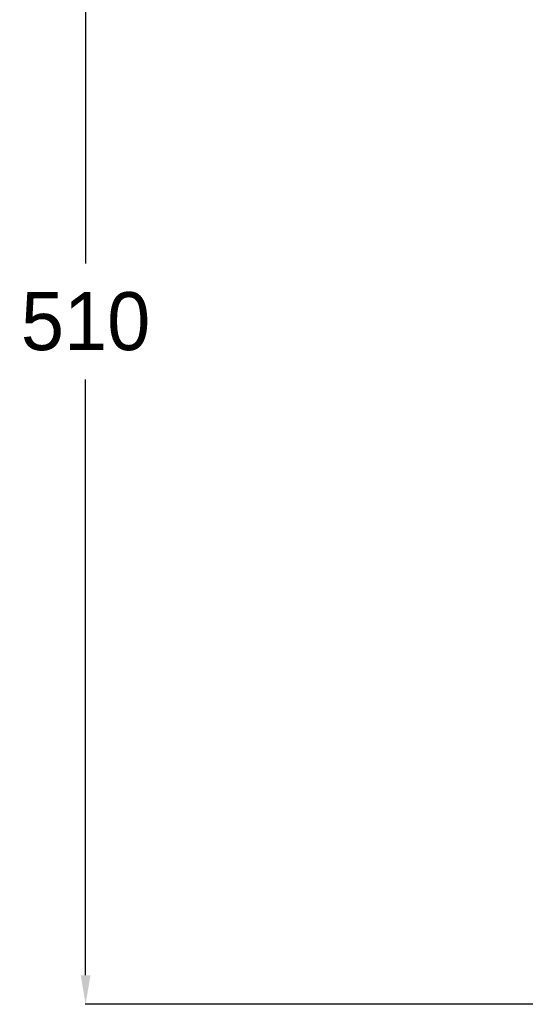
# Model space of a CAD drawing. Header units: millimetres. Extents: x 1088 to 3351, y -654 to 947.
# Tile 3 of 31: x 1533 to 1707, y 127 to 467. Entities that reach past the tile are written whole.
import ezdxf

# ---------------------------------------------------------------- set-up
doc = ezdxf.new("R2010")
doc.units = ezdxf.units.MM
doc.dimstyles.get("Standard").update_dxf_attribs({"dimtxt": 20, "dimasz": 10, "dimexe": 0.18, "dimexo": 0.0625, "dimgap": 10, "dimtad": 0, "dimtih": 1, "dimtoh": 1, "dimdsep": 46, "dimtxsty": 'Standard', "dimcen": 0.09, "dimclrd": 256, "dimclre": 256, "dimclrt": 256, "dimadec": 0, "dimazin": 0, "dimtfac": 1, "dimtofl": 0, "dimtmove": 0, "dimatfit": 3, "dimfxl": 0, "dimtolj": 1, "dimtzin": 0, "dimarcsym": 0})

# ---------------------------------------------------------------- blocks, each defined once
blk = doc.blocks.new('*D4')
at = {"lineweight": -2}
for p, q in [((1797.15, 598.49), (1555.48, 598.49)), ((1555.66, 588.49), (1555.66, 382.93)), ((1555.66, 137.36), (1555.66, 342.93)), ((1841.52, 127.36), (1555.48, 127.36))]:
    blk.add_line(p, q, dxfattribs=at)
at = {"lineweight": 18}
for points in [[(1553.99, 588.49), (1557.33, 588.49), (1555.66, 598.49)], [(1553.99, 137.36), (1557.33, 137.36), (1555.66, 127.36)]]:
    blk.add_solid(points, dxfattribs=at)
at = {"layer": 'Defpoints', "color": 0, "lineweight": 18}
for p in [(1555.66, 598.49), (1797.21, 598.49), (1841.58, 127.36)]:
    blk.add_point(p, dxfattribs=at)
at = {"lineweight": 18, "insert": (1555.66, 362.93), "char_height": 20, "attachment_point": 5}
blk.add_mtext('\\A1;510', dxfattribs=at)

msp = doc.modelspace()

# ---------------------------------------------------------------- dimensions: what is measured, and where the dimension line sits
at = {"lineweight": 18}
dim = msp.add_linear_dim(base=(1555.659, 598.492), p1=(1841.579, 127.36), p2=(1797.212, 598.492), angle=90, text='510', dimstyle='Standard', dxfattribs=at)
dim.commit()
dim.dimension.update_dxf_attribs({"geometry": '*D4', "text_midpoint": (1555.659, 362.926)})

doc.saveas('drawing.dxf')
